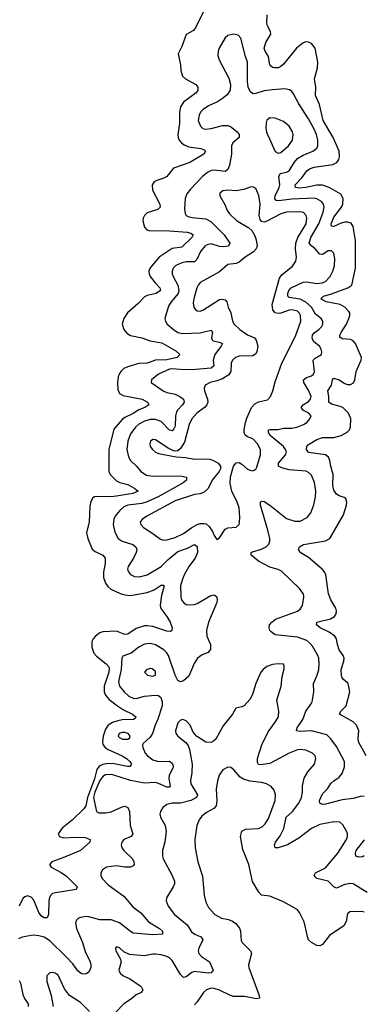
# Model space of a CAD drawing. Header units: inches. Extents: x 2143765 to 2212928, y 878963 to 1017374.
# Tile 173 of 256: x 2176413 to 2178883, y 957066 to 964135. Entities that reach past the tile are written whole.
import ezdxf

# ---------------------------------------------------------------- set-up
doc = ezdxf.new("R2010")
doc.units = ezdxf.units.IN
doc.header["$MEASUREMENT"] = 0
doc.layers.add('C1975', color=7, linetype='Continuous')
doc.layers.add('C1976', color=7, linetype='Continuous')

msp = doc.modelspace()

# ---------------------------------------------------------------- linework, layer by layer
at = {"layer": 'C1975', "color": 5}
for points, elevation in [([(2177817.2, 960000), (2177830, 959990.5), (2177833.2, 959970), (2177830.2, 959950), (2177770.2, 959810), (2177756.2, 959750), (2177757.6, 959710), (2177784.9, 959650), (2177785.4, 959614.6), (2177768.2, 959591.8), (2177725.4, 959574.6), (2177690.1, 959549.9), (2177667.2, 959512.8), (2177630, 959422), (2177590, 959387.3), (2177570, 959381.3), (2177550, 959391.5), (2177530, 959429.7), (2177481.8, 959570), (2177470, 959589.7), (2177448.7, 959610), (2177390, 959647.8), (2177350, 959657), (2177310, 959651.4), (2177270, 959630.6), (2177213.9, 959586.1), (2177155.5, 959564.5), (2177146.8, 959550), (2177142.2, 959470), (2177123.7, 959383.7), (2177131, 959350), (2177163, 959310), (2177198.6, 959278.6), (2177230, 959263.5), (2177250, 959261.5), (2177310, 959278.6), (2177385.9, 959285.9), (2177410, 959283.5), (2177428.6, 959268.6), (2177436.4, 959236.4), (2177436.1, 959210), (2177406.5, 959113.5), (2177386.6, 959070), (2177367, 959010), (2177350, 958982.7), (2177301, 958939), (2177296.5, 958930), (2177297.7, 958910), (2177316.2, 958870), (2177332.2, 958850), (2177370, 958820.8), (2177410, 958808), (2177490, 958811.7), (2177510, 958796.9), (2177519.3, 958770), (2177488.3, 958711.7), (2177485.1, 958690), (2177495.2, 958630), (2177490, 958625.3), (2177470, 958625.2), (2177411.9, 958651.9), (2177390, 958657.5), (2177310, 958654.6), (2177210, 958671.6), (2177090, 958710.8), (2177070, 958715.2), (2177030, 958713.5), (2177010, 958702.5), (2176990, 958673.3), (2176954.4, 958590), (2176944.9, 958550), (2176966, 958450), (2176981, 958441), (2177030, 958441.6), (2177070, 958448.7), (2177150, 958484.4), (2177168.5, 958488.5), (2177190, 958479.3), (2177202.7, 958450), (2177206.7, 958350), (2177227, 958290), (2177213.4, 958270), (2177170, 958252.1), (2177157.6, 958242.4), (2177147.4, 958230), (2177143.2, 958210), (2177147.7, 958190), (2177162.7, 958170), (2177224.1, 958110), (2177234.7, 958090), (2177235.8, 958070), (2177230, 958059.6), (2177210, 958049.8), (2177170, 958051.1), (2177110, 958061), (2177038, 958050), (2177007.7, 958032.3), (2176996, 958010), (2176996.5, 957990), (2177005.5, 957970), (2177050, 957923.9), (2177162.7, 957842.7), (2177225.7, 957765.7), (2177282.8, 957722.8), (2177338.8, 957658.8), (2177418.3, 957610), (2177439.5, 957590), (2177438.8, 957570), (2177370, 957564.1), (2177230, 957577.6), (2177210, 957587.8), (2177130.3, 957650.3), (2177071.5, 957671.5), (2176990, 957672.8), (2176910, 957694.5), (2176890, 957695.8), (2176850.8, 957690), (2176836.7, 957683.3), (2176822.3, 957670), (2176815.5, 957650), (2176820.6, 957610), (2176864.1, 957510), (2176885, 957445), (2176920.2, 957370), (2176923.5, 957350), (2176924.2, 957330), (2176910, 957296.3), (2176890, 957285.1), (2176870, 957281.4), (2176850, 957288.8), (2176830, 957306.8), (2176795.5, 957355.5), (2176747.4, 957407.4), (2176630, 957520.7), (2176590, 957547.1), (2176550, 957558.2), (2176510, 957562.8), (2176430, 957547.8), (2176403.5, 957536.5)], 340), ([(2177432, 960000), (2177429.4, 959990), (2177422.9, 959930), (2177428.7, 959908.7), (2177471.7, 959850), (2177494, 959810), (2177508.4, 959770), (2177507.3, 959750), (2177497.2, 959742.8), (2177470, 959744.1), (2177370, 959777.7), (2177330, 959784.1), (2177310, 959782.5), (2177250, 959765.2), (2177190, 959723.4), (2177170, 959721.8), (2177110, 959744.6), (2177010, 959740.3), (2176990, 959733.3), (2176958.4, 959710), (2176940.8, 959690), (2176932, 959670), (2176931, 959630), (2176946.1, 959586.1), (2176964.4, 959564.4), (2177033.9, 959510), (2177053, 959490), (2177056.7, 959476.7), (2177053.6, 959450), (2177021.3, 959350), (2177021.1, 959310), (2177030, 959286), (2177055.5, 959255.5), (2177115.2, 959210), (2177160.5, 959180.5), (2177223.6, 959150), (2177248.8, 959130), (2177242, 959118), (2177230.7, 959110), (2177150, 959107.4), (2177118.1, 959101.9), (2177081, 959090), (2177050, 959070.4), (2177030, 959041.8), (2177012.7, 958990), (2177008, 958950), (2177011.6, 958931.6), (2177028.1, 958910), (2177050, 958895.6), (2177149.1, 958850), (2177181.2, 958830), (2177204.7, 958810), (2177216.9, 958790), (2177215.3, 958784.7), (2177205.7, 958774.3), (2177187.5, 958772.5), (2177092.4, 958792.4), (2177050, 958794.1), (2177010, 958787.8), (2176984.6, 958775.4), (2176968.8, 958751.2), (2176950, 958685.3), (2176899.9, 958550), (2176888, 958490), (2176873.3, 958470), (2176790.8, 958389.2), (2176718, 958330), (2176690.2, 958290), (2176700.3, 958270), (2176730, 958260.8), (2176810, 958266.7), (2176883, 958263), (2176919.3, 958250), (2176916.4, 958230), (2176850, 958171.3), (2176722.4, 958117.6), (2176644, 958090), (2176627.7, 958070), (2176639.1, 958050), (2176711.7, 958011.7), (2176750, 957985.7), (2176826.8, 957910), (2176818, 957890), (2176670, 957866.2), (2176650, 957860.4), (2176638, 957850), (2176627.3, 957832.7), (2176621.6, 957810), (2176621.5, 957710), (2176610, 957686), (2176590, 957686), (2176570, 957698.5), (2176550, 957725.7), (2176513.8, 957813.8), (2176495.8, 957835.8), (2176470, 957844.8), (2176450, 957837.7), (2176435.2, 957824.8), (2176408.4, 957771.6)], 320), ([(2177570.7, 960000), (2177570.8, 959990.8), (2177576.3, 959970), (2177589.6, 959949.6), (2177610, 959937.5), (2177630, 959933.5), (2177670, 959937.4), (2177690, 959944.3), (2177787.4, 960000)], 340), ([(2178890, 958558.3), (2178870, 958561.4), (2178810, 958542.4), (2178730, 958534.6), (2178610, 958503), (2178590, 958499.8), (2178570, 958509.6), (2178568.5, 958530), (2178590, 958577.3), (2178626.1, 958613.9), (2178650, 958650.2), (2178670, 958670.2), (2178710, 958697.8), (2178730, 958723.6), (2178747.3, 958770), (2178747.1, 958810), (2178690, 958916), (2178650, 958971), (2178619.7, 958999.7), (2178510, 959029.9), (2178424.8, 959024.8), (2178402.7, 959030), (2178408.4, 959050), (2178447.2, 959110), (2178469.4, 959170.6), (2178511.9, 959230), (2178518.7, 959250), (2178528.5, 959310), (2178524.5, 959370), (2178551.8, 959430), (2178563.5, 959470), (2178565.8, 959510), (2178562.2, 959550), (2178556.2, 959570), (2178517.5, 959637.5), (2178499.3, 959659.4), (2178476.7, 959676.7), (2178410, 959701.8), (2178250, 959719.3), (2178219.8, 959739.8), (2178211.2, 959750), (2178205.1, 959770), (2178209.8, 959790), (2178225.1, 959810), (2178251.1, 959830), (2178410, 959887.9), (2178430, 959903.9), (2178445.3, 959930), (2178455.1, 959990), (2178454.4, 960000)], 340), ([(2178904.1, 958850), (2178848.9, 958950), (2178845.2, 958974.8), (2178849.7, 959030), (2178834.7, 959070), (2178810, 959092.8), (2178712, 959150), (2178720.5, 959170), (2178758.7, 959210), (2178785.1, 959310), (2178775.1, 959370), (2178739.2, 959399.2), (2178730.8, 959410.8), (2178727.1, 959427.1), (2178723.7, 959470), (2178743.9, 959530), (2178745.4, 959550), (2178737.4, 959570), (2178709.8, 959610), (2178696.9, 959650), (2178691.1, 959690), (2178677.4, 959710), (2178636.9, 959736.9), (2178573.3, 959770), (2178547, 959790), (2178549, 959810), (2178647.1, 959832.9), (2178676.2, 959850), (2178687.6, 959870), (2178689.6, 959890), (2178684.7, 959910), (2178650, 959969.3), (2178637.3, 960000)], 320), ([(2178910.3, 957869.7), (2178809.8, 957929.8), (2178790, 957932.5), (2178750, 957925.2), (2178690, 957899), (2178670, 957910.5), (2178630, 957950.6), (2178550, 957969.8), (2178539.2, 957979.2), (2178529.7, 957990), (2178538.7, 958010), (2178610, 958046.7), (2178699.8, 958150), (2178762.3, 958250), (2178769.8, 958270), (2178769.8, 958290), (2178764.3, 958304.3), (2178735.1, 958355.1), (2178713.2, 958373.2), (2178670, 958375.7), (2178570, 958356.5), (2178510, 958327.3), (2178420.5, 958259.5), (2178338, 958210), (2178270, 958188.5), (2178249.4, 958190), (2178243.6, 958210), (2178251.2, 958230), (2178284.3, 958275.7), (2178312.1, 958327.9), (2178329, 958410), (2178373.3, 958450), (2178418.6, 958510), (2178439.8, 958550), (2178446.3, 958590), (2178446.6, 958633.4), (2178458, 958690), (2178483.9, 958736.1), (2178532, 958790), (2178541.6, 958830), (2178536.3, 958850), (2178517.6, 958870), (2178470.5, 958890.5), (2178430, 958894.6), (2178410, 958892.2), (2178350, 958869.8), (2178210, 958794.2), (2178144.2, 958784.2), (2178128.6, 958788.6), (2178122.1, 958802.1), (2178122.4, 958830), (2178153.6, 958930), (2178198.8, 959021.2), (2178250, 959090.4), (2178273.3, 959130), (2178276.4, 959170), (2178261.7, 959250), (2178292.3, 959350), (2178300.4, 959419.6), (2178314.2, 959474.2), (2178314.8, 959494.8), (2178309.1, 959509.1), (2178271.5, 959511.5), (2178230, 959505.6), (2178188.9, 959491.1), (2178162, 959470), (2178146, 959450), (2178110.4, 959370), (2178085.5, 959290), (2178066.6, 959253.4), (2178026, 959210), (2178010, 959200.9), (2177967.5, 959192.5), (2177943.8, 959150), (2177875.8, 959064.2), (2177822.3, 958970), (2177805.8, 958954.2), (2177790, 958946.4), (2177750, 958947.4), (2177682.9, 958990), (2177658.9, 959018.9), (2177638.3, 959070), (2177610, 959101.6), (2177584.7, 959110), (2177570, 959105.6), (2177550, 959086), (2177532.4, 959030), (2177536.4, 959010), (2177550.6, 958990), (2177606.2, 958946.2), (2177623.4, 958923.4), (2177634.6, 958894.6), (2177652.7, 958790), (2177651.5, 958730), (2177640.6, 958670), (2177644, 958650), (2177690.9, 958570), (2177684.7, 958550), (2177643.7, 958530), (2177570, 958510.9), (2177510, 958509), (2177470, 958499.8), (2177441.7, 958478.3), (2177424.4, 958450), (2177420.2, 958430), (2177424.2, 958410), (2177458, 958350), (2177466, 958310), (2177456.2, 958230), (2177440.2, 958170), (2177439, 958130), (2177445.2, 958110), (2177509.2, 957990), (2177524.9, 957950), (2177524.7, 957930), (2177517.3, 957910), (2177468.5, 957831.5), (2177466.4, 957810), (2177481.3, 957770), (2177524.9, 957710), (2177616.5, 957636.5), (2177647, 957587), (2177672, 957570), (2177714.9, 957550), (2177722, 957542), (2177729.1, 957530), (2177700.4, 957470), (2177696.8, 957450), (2177701, 957430), (2177719.2, 957410), (2177778.3, 957370), (2177804.6, 957310), (2177789.2, 957290.8), (2177771.1, 957288.9), (2177670, 957302.2), (2177650, 957295), (2177610, 957264.2), (2177590, 957259.1), (2177570, 957279.8), (2177510, 957379.8), (2177490, 957398.6), (2177470, 957408.8), (2177430, 957420.4), (2177390, 957425.6), (2177370, 957426.2), (2177310, 957413.6), (2177202.8, 957422.8), (2177162.3, 957442.3), (2177130, 957472.3), (2177110, 957479), (2177102.8, 957470), (2177104.9, 957450), (2177135.3, 957395.3), (2177142.4, 957370), (2177126.7, 957310), (2177136.4, 957290), (2177153.8, 957273.8), (2177210, 957246.9), (2177278.3, 957198.3), (2177289.1, 957190), (2177297.6, 957170), (2177285.3, 957150), (2177250, 957133), (2177215.7, 957104.3), (2177162.7, 957070), (2177103.1, 957010)], 360), ([(2178890, 957726.4), (2178870, 957732.7), (2178786, 957730), (2178770, 957715.6), (2178759.8, 957660.2), (2178743.2, 957630), (2178640.2, 957559.8), (2178590, 957494.5), (2178570, 957486), (2178550, 957489.2), (2178510, 957509.5), (2178490, 957529.7), (2178483.5, 957543.5), (2178457.8, 957657.8), (2178424.2, 957724.2), (2178406.4, 957746.4), (2178310, 957802.7), (2178210, 957842.4), (2178150, 957849.7), (2178131.5, 957870), (2178087.5, 957947.5), (2178060.9, 958070), (2178016.8, 958176.8), (2178000.8, 958270), (2178009.8, 958310), (2178036.5, 958323.5), (2178130, 958329.3), (2178157.3, 958342.7), (2178178.2, 958361.8), (2178200.9, 958399.1), (2178249.8, 958529.8), (2178252.7, 958570), (2178242.9, 958602.9), (2178219.7, 958630), (2178187.9, 958647.9), (2178150, 958658), (2178067.4, 958667.4), (2178021.9, 958681.9), (2177997.7, 958697.7), (2177952.3, 958750), (2177930, 958765.1), (2177910, 958769.6), (2177873, 958750), (2177848, 958712), (2177834.9, 958670), (2177826.4, 958610), (2177830.2, 958529.8), (2177824.6, 958490), (2177808.4, 958471.6), (2177756.3, 958443.7), (2177723.2, 958416.8), (2177702.7, 958390), (2177686.3, 958350), (2177671.7, 958250), (2177675.3, 958190), (2177693, 958090), (2177726.1, 957986.1), (2177738.3, 957850), (2177750, 957798.8), (2177770, 957762), (2177814.9, 957710), (2177864, 957684), (2177914.7, 957674.7), (2177943.2, 957663.2), (2177967.1, 957647.1), (2177993.7, 957613.7), (2178000.8, 957590), (2178004.8, 957524.8), (2178012.7, 957510), (2178072.4, 957450), (2178079.5, 957430), (2178058.4, 957350), (2178060.4, 957330), (2178135.6, 957130), (2178137.1, 957110), (2178115.1, 957104.9), (2178030, 957121.1), (2177950, 957123.1), (2177929.1, 957129.1), (2177850, 957167.9), (2177810, 957180.2), (2177790, 957181.6), (2177756.4, 957170), (2177733.4, 957150), (2177690, 957082.9), (2177670, 957062.4)], 380), ([(2178888, 958132), (2178876.4, 958123.6), (2178850, 958121.8), (2178830, 958129.7), (2178826.6, 958150), (2178832, 958170), (2178892.4, 958247.6)], 340), ([(2176914.9, 957014.9), (2176850, 957079.8), (2176771.1, 957130), (2176736.2, 957176.2), (2176690, 957274.3), (2176669, 957290), (2176650, 957295.4), (2176630, 957291.5), (2176608.8, 957270), (2176608.9, 957230), (2176640.2, 957130), (2176654.5, 957050)], 360), ([(2176410, 957236), (2176418.6, 957218.6), (2176436.4, 957136.4), (2176448.1, 957108.1), (2176473.4, 957070), (2176473.7, 957050)], 340)]:
    msp.add_lwpolyline(points, dxfattribs=dict(at, elevation=elevation))
for points, elevation in [([(2177350, 959477), (2177326, 959470), (2177311.3, 959450), (2177331.3, 959430), (2177370, 959421.6), (2177389, 959430), (2177390, 959456), (2177365.8, 959474.2)], 360), ([(2177170, 959018.4), (2177150, 959018.4), (2177127.7, 959010), (2177121.1, 958990), (2177130, 958981.1), (2177151.3, 958970), (2177190, 958969.1), (2177202.9, 958977.1), (2177207.6, 958990), (2177193, 959010)], 340)]:
    msp.add_lwpolyline(points, close=True, dxfattribs=dict(at, elevation=elevation))
at = {"layer": 'C1976', "color": 5}
for points, elevation in [([(2177731.1, 964190), (2177679.1, 964080.9), (2177662.2, 964057.8), (2177610.4, 964029.6), (2177578.2, 963941.8), (2177552.6, 963890), (2177568.1, 963810), (2177571.1, 963770), (2177582.7, 963730), (2177603.8, 963710), (2177678.4, 963670), (2177693.1, 963650), (2177694.3, 963630), (2177682.6, 963610), (2177590, 963541.6), (2177568.6, 963510), (2177561.1, 963470), (2177561.5, 963390), (2177550.2, 963310), (2177551.3, 963290), (2177559.6, 963270), (2177575.6, 963250), (2177595.2, 963235.2), (2177630, 963223), (2177716, 963210), (2177739.4, 963199.4), (2177748.2, 963190), (2177737, 963170), (2177636.9, 963110), (2177517.6, 963070), (2177470, 963008.2), (2177450, 962997.3), (2177398.6, 962981.4), (2177379.5, 962970), (2177365.7, 962950), (2177367.7, 962910), (2177421.5, 962810), (2177423.7, 962790), (2177407, 962773), (2177330, 962747.3), (2177309.1, 962730), (2177300.2, 962710), (2177298, 962690), (2177310, 962645.5), (2177326.6, 962626.6), (2177341.1, 962621.1), (2177490, 962618.3), (2177616, 962610), (2177643, 962603), (2177660.3, 962590), (2177649.4, 962570), (2177578.1, 962501.9), (2177510, 962491.4), (2177416.8, 962430), (2177350, 962352.4), (2177341.5, 962330), (2177343, 962310), (2177350.8, 962290), (2177385.8, 962245.8), (2177421.6, 962210), (2177425.2, 962190), (2177393.4, 962170), (2177330, 962155.3), (2177310, 962146.3), (2177263.9, 962096.1), (2177187.4, 962030), (2177161.1, 961990), (2177148.8, 961950), (2177161.1, 961910), (2177183.8, 961883.8), (2177210, 961866.5), (2177290, 961851.3), (2177350.1, 961830.1), (2177435.6, 961815.6), (2177536.3, 961756.3), (2177564.9, 961730), (2177545.5, 961710), (2177470, 961692.9), (2177390, 961691.2), (2177330, 961669.5), (2177270, 961665.6), (2177190, 961643.6), (2177162.3, 961630), (2177140.6, 961610), (2177127.5, 961590), (2177120.5, 961570), (2177115.9, 961530), (2177119.8, 961479.8), (2177131.4, 961450), (2177156.2, 961436.2), (2177292.4, 961410), (2177332.6, 961390), (2177341.7, 961370), (2177312.4, 961350), (2177270, 961335), (2177230, 961306.7), (2177170, 961279.6), (2177150, 961264.5), (2177090, 961194.8), (2177053, 961050), (2177052.8, 960890), (2177063.2, 960870), (2177110, 960824.8), (2177132.8, 960812.8), (2177190, 960797.2), (2177240.3, 960770), (2177264.4, 960750), (2177226.2, 960733.8), (2177110, 960714.3), (2177070, 960710.3), (2176968.3, 960711.7), (2176950.3, 960709.7), (2176938.7, 960701.3), (2176924.9, 960675.1), (2176918, 960642), (2176911.4, 960530), (2176894.4, 960450), (2176902, 960410), (2176933, 960333), (2176956.4, 960316.4), (2177010.4, 960290), (2177027, 960270), (2177028, 960230), (2177015, 960170), (2177015.2, 960130), (2177030, 960088.7), (2177046.3, 960066.3), (2177067.5, 960047.5), (2177135.7, 960015.7), (2177170, 960005), (2177210, 960000.4), (2177330, 960022.3), (2177378.7, 960041.3), (2177430, 960074.7), (2177450, 960074), (2177451, 960071), (2177432, 960000)], 320), ([(2178637.3, 960000), (2178632.2, 960012.2), (2178612.9, 960150), (2178603.5, 960170), (2178586.2, 960190), (2178490, 960274.5), (2178429.5, 960310), (2178417, 960330), (2178423.7, 960350), (2178452.3, 960367.7), (2178610, 960393.6), (2178641.3, 960410), (2178740.3, 960579.7), (2178762.8, 960650), (2178764.2, 960670), (2178756.5, 960696.5), (2178745.2, 960705.2), (2178710, 960716.1), (2178690, 960727.6), (2178670, 960757), (2178663.4, 960790), (2178666.1, 960870), (2178649.3, 960930), (2178643.2, 960970), (2178633.4, 960993.4), (2178610, 961011), (2178487.8, 961027.8), (2178473.7, 961050), (2178478, 961070), (2178490, 961084.4), (2178550, 961120.9), (2178590, 961134.4), (2178670, 961135.6), (2178724.4, 961150), (2178767.4, 961172.6), (2178783.2, 961190), (2178790.4, 961209.6), (2178793.7, 961270), (2178777, 961310), (2178735.6, 961350), (2178710, 961360.7), (2178653.7, 961373.7), (2178634, 961390), (2178635, 961430), (2178627.1, 961470), (2178654.3, 961510), (2178661.2, 961550), (2178670, 961561.5), (2178710, 961548.8), (2178750, 961523), (2178770, 961515.6), (2178790, 961516.5), (2178812.8, 961527.2), (2178821.5, 961550), (2178830.8, 961610), (2178867.8, 961690), (2178869.6, 961710), (2178826.3, 961810), (2178809.8, 961829.8), (2178790, 961837.7), (2178730, 961844), (2178714.9, 961854.9), (2178714.4, 961870), (2178723.6, 961890), (2178761.5, 961950), (2178779.5, 961990), (2178785.4, 962010), (2178785, 962030), (2178779.3, 962039.3), (2178749, 962070), (2178717.6, 962090), (2178617, 962110), (2178577.4, 962130), (2178595.6, 962150), (2178654.1, 962165.9), (2178772.8, 962210), (2178801.4, 962230), (2178827.2, 962350), (2178827.9, 962550), (2178809.8, 962649.8), (2178794.8, 962674.8), (2178770, 962681.6), (2178750, 962680.8), (2178724.8, 962675.2), (2178670, 962649.9), (2178653.3, 962653.3), (2178652.5, 962670), (2178670, 962717.4), (2178726, 962790), (2178735.7, 962810), (2178737.4, 962850), (2178721.9, 962881.9), (2178637.8, 962930), (2178590, 962946.3), (2178550, 962947.4), (2178470, 962929.2), (2178425, 962925), (2178395.6, 962930), (2178392.1, 962950), (2178441.3, 962998.7), (2178477.7, 963050), (2178496.2, 963063.8), (2178530, 963076.3), (2178664.7, 963095.3), (2178691.6, 963108.4), (2178707, 963130), (2178712.4, 963150), (2178709.1, 963190), (2178665.4, 963290), (2178594.3, 963410), (2178567.1, 963527.1), (2178539.4, 963590), (2178541, 963650), (2178531.2, 963710), (2178553.9, 963790), (2178556.8, 963830), (2178536.5, 963930), (2178510, 963963.7), (2178490, 963973.7), (2178470, 963975), (2178450, 963967.6), (2178403.2, 963930), (2178310, 963815.7), (2178290, 963798.6), (2178270, 963789.8), (2178248.1, 963788.1), (2178230, 963791.3), (2178210, 963809.5), (2178200.6, 963870), (2178177.1, 963910), (2178170.7, 963930), (2178181.6, 963970), (2178218.2, 964030), (2178216.4, 964050), (2178195.3, 964090), (2178189.9, 964109.9), (2178192.5, 964170)], 320), ([(2178454.4, 960000), (2178453.7, 960010), (2178426.3, 960050), (2178294.6, 960174.6), (2178270, 960187.9), (2178210, 960204.9), (2178128.5, 960248.5), (2178076, 960290), (2178076.3, 960303.7), (2178077.6, 960310), (2178085.6, 960314.4), (2178150, 960332.8), (2178184.8, 960350), (2178204.8, 960370), (2178211.3, 960390), (2178211.2, 960410), (2178197.1, 960470), (2178143.6, 960650), (2178143.7, 960670), (2178150, 960677.3), (2178170, 960674.9), (2178210, 960648.9), (2178330, 960552.7), (2178390, 960533.5), (2178430, 960535.6), (2178478.3, 960561.7), (2178504.8, 960595.2), (2178527.6, 960652.4), (2178539, 960710), (2178540.7, 960750), (2178532, 960812), (2178510, 960865.6), (2178490, 960884.8), (2178472.5, 960892.5), (2178350, 960902.6), (2178296.6, 960916.6), (2178274.2, 960930), (2178272.3, 960950), (2178324.8, 961010), (2178329.8, 961030), (2178323.4, 961050), (2178309, 961070), (2178213, 961150), (2178200.3, 961170), (2178200.7, 961190), (2178210, 961193.8), (2178270, 961193.2), (2178310, 961202.5), (2178370, 961202.4), (2178405.1, 961210), (2178451.9, 961228.1), (2178475.9, 961244.1), (2178499.7, 961270), (2178507.8, 961290), (2178491.8, 961310), (2178452.8, 961330), (2178436.9, 961350), (2178451.3, 961370), (2178490, 961393.4), (2178503.7, 961410), (2178508.1, 961430), (2178491.9, 961470), (2178454.6, 961530), (2178454.2, 961550), (2178474.1, 961565.9), (2178510, 961578.2), (2178525.7, 961590), (2178532.9, 961610), (2178523.7, 961690), (2178535.7, 961704.3), (2178582, 961730), (2178585.1, 961750), (2178579.3, 961770), (2178567.1, 961790), (2178524.1, 961824.1), (2178514.5, 961850), (2178518.6, 961870), (2178530, 961886.7), (2178562.7, 961910), (2178581.4, 961930), (2178591, 961950), (2178591.2, 961970), (2178579.7, 961990), (2178539.7, 962019.7), (2178509.9, 962070), (2178470, 962107.6), (2178430, 962128.4), (2178350, 962139.3), (2178339.3, 962150), (2178340.2, 962170), (2178347.5, 962190), (2178365.5, 962210), (2178450, 962251.3), (2178473.9, 962253.9), (2178550, 962240.1), (2178590, 962246.5), (2178610, 962256.3), (2178643.8, 962290), (2178663.5, 962330), (2178675.3, 962370), (2178677.8, 962417.8), (2178670, 962459.3), (2178655.3, 962475.3), (2178630, 962474.5), (2178590, 962449.8), (2178570, 962450.9), (2178537.8, 962490), (2178510, 962510.7), (2178494.7, 962530), (2178504.9, 962570), (2178563.1, 962670), (2178594, 962754), (2178600.7, 962790), (2178596.3, 962810), (2178581.5, 962830), (2178550, 962849.2), (2178530, 962852.5), (2178370, 962846.8), (2178274, 962834), (2178256.4, 962836.4), (2178246.4, 962850), (2178249, 962870), (2178278.1, 962930), (2178283, 962950), (2178275.8, 963010), (2178284.5, 963030), (2178330, 963039.6), (2178350, 963048.9), (2178388.2, 963111.8), (2178410, 963138.4), (2178450, 963162), (2178520.5, 963190), (2178547.8, 963212.2), (2178556.5, 963230), (2178557, 963270), (2178546.2, 963310), (2178528.7, 963350), (2178490, 963422.4), (2178419.4, 963530), (2178382.2, 963602.2), (2178370, 963619.5), (2178352.3, 963632.3), (2178317.8, 963637.8), (2178230, 963631.6), (2178170, 963622.9), (2178110, 963604), (2178090, 963603.7), (2178070, 963619.8), (2178055, 963650), (2178049.9, 963690.1), (2178051.6, 963830), (2178036.8, 963870), (2178001.7, 964001.7), (2177983.8, 964023.8), (2177950, 964031.5), (2177910, 964022.4), (2177890, 964003.6), (2177847.6, 963930), (2177839.8, 963910), (2177836.7, 963876.7), (2177845.8, 963845.8), (2177915.6, 963715.6), (2177928.3, 963670), (2177926, 963630), (2177904.6, 963595.4), (2177871.8, 963568.2), (2177834.6, 963545.4), (2177770, 963516.2), (2177732.7, 963490), (2177713.8, 963470), (2177702.9, 963450), (2177696.9, 963410), (2177711.8, 963370), (2177730, 963354.3), (2177748, 963348), (2177790, 963353.5), (2177870, 963374.6), (2177910, 963374.7), (2177928.8, 963368.8), (2177975.5, 963330), (2177990.2, 963310), (2177991.7, 963290), (2177946.3, 963250), (2177934.4, 963230), (2177934.5, 963170), (2177920.1, 963090), (2177910, 963059.7), (2177890, 963046.1), (2177810, 963055.3), (2177790, 963051.9), (2177762.3, 963037.7), (2177728.6, 963011.4), (2177641.4, 962918.6), (2177615.6, 962884.4), (2177602.1, 962850), (2177596.6, 962776.6), (2177602.4, 962742.4), (2177610.2, 962730.2), (2177623, 962723), (2177653.7, 962713.7), (2177750, 962705.3), (2177786.1, 962686.1), (2177882.4, 962590), (2177924.6, 962530), (2177913, 962510), (2177870, 962504.8), (2177850, 962505.4), (2177790, 962525.2), (2177760.6, 962519.4), (2177743.8, 962510), (2177712.1, 962470), (2177687.3, 962412.7), (2177670, 962395.4), (2177610, 962396.2), (2177579.3, 962390), (2177535.6, 962370), (2177515.8, 962350), (2177508.2, 962330), (2177509.2, 962310), (2177515.4, 962290), (2177550.1, 962230), (2177557.4, 962190), (2177551.7, 962168.3), (2177502, 962110), (2177482.8, 962077.2), (2177457.6, 961990), (2177460.7, 961970), (2177472.6, 961950), (2177517.6, 961910), (2177550, 961888.7), (2177582.2, 961882.2), (2177710, 961887.3), (2177790, 961905.3), (2177800.2, 961890), (2177792.9, 961850), (2177797.4, 961837.4), (2177804.9, 961830), (2177850, 961820.8), (2177870.3, 961810), (2177860.8, 961790), (2177815.1, 961730), (2177804.5, 961690), (2177809.2, 961650), (2177790, 961633.5), (2177650, 961621.6), (2177570, 961622.3), (2177510, 961629.3), (2177490, 961625.6), (2177411.7, 961590), (2177360.5, 961550), (2177359.1, 961530), (2177444.2, 961470), (2177470, 961459), (2177530, 961445.6), (2177564.9, 961430), (2177591.3, 961410), (2177594.7, 961390), (2177583.2, 961370), (2177547.6, 961332.4), (2177540.7, 961319.3), (2177534.1, 961290), (2177530, 961217), (2177522.2, 961197.8), (2177510, 961183.4), (2177490, 961187), (2177430, 961249.9), (2177390, 961265.6), (2177350, 961265.3), (2177310, 961253.7), (2177270, 961231.1), (2177247.5, 961212.5), (2177210, 961162), (2177189.5, 961110), (2177183.7, 961050), (2177195.3, 960995.3), (2177210.2, 960970), (2177252.6, 960930), (2177284.9, 960890), (2177324.9, 960864.9), (2177370, 960858.4), (2177570, 960860.8), (2177612, 960850), (2177611.6, 960830), (2177588.1, 960810), (2177554, 960790), (2177407.8, 960710), (2177330, 960673.1), (2177290, 960661.2), (2177191.5, 960648.5), (2177162.6, 960637.4), (2177132, 960610), (2177100.2, 960570), (2177090.9, 960550), (2177086, 960510), (2177096.2, 960456.2), (2177120.7, 960410), (2177150.4, 960390), (2177227.5, 960367.5), (2177249, 960350), (2177254.2, 960330), (2177250.2, 960310), (2177231, 960270), (2177192.2, 960210), (2177189.2, 960190), (2177195.2, 960170), (2177210, 960151.8), (2177238.5, 960138.5), (2177274.8, 960134.8), (2177330, 960148.8), (2177429.8, 960210), (2177480.5, 960259.5), (2177550, 960317), (2177619.3, 960340.7), (2177670, 960366.7), (2177690, 960352.7), (2177690.6, 960310), (2177675, 960270), (2177629.7, 960210.3), (2177596.2, 960150), (2177580.1, 960110), (2177570.1, 960070), (2177570.7, 960000)], 340), ([(2177787.4, 960000), (2177790, 960001.5), (2177810, 960005.3), (2177817.2, 960000)], 340)]:
    msp.add_lwpolyline(points, dxfattribs=dict(at, elevation=elevation))
at = {"layer": 'C1976', "color": 5, "elevation": 360}
for points in [[(2178210, 963430.9), (2178190, 963414), (2178184.5, 963395.5), (2178182.7, 963357.3), (2178188.2, 963328.2), (2178249, 963189), (2178270, 963175.8), (2178290, 963180.9), (2178345.7, 963230), (2178375.1, 963270), (2178379.2, 963310), (2178372.9, 963330), (2178349.9, 963369.9), (2178310, 963403.1), (2178250, 963427.3)], [(2178090, 962936), (2178070, 962933.6), (2178023.9, 962916.1), (2177970, 962906.5), (2177909.2, 962910.8), (2177873, 962907), (2177852.7, 962890), (2177852.2, 962870), (2177888.7, 962808.7), (2177904.6, 962764.6), (2177921.2, 962741.2), (2177972.5, 962692.5), (2178059.6, 962639.6), (2178081.1, 962621.1), (2178103.8, 962583.8), (2178114, 962554), (2178119, 962510), (2178114, 962490), (2178092.9, 962467.1), (2178034.3, 962430), (2177990, 962393.5), (2177970, 962384.8), (2177910, 962376.1), (2177850, 962323.5), (2177710.9, 962249.1), (2177695.2, 962230), (2177686.5, 962210), (2177664.2, 962130), (2177660.9, 962100.9), (2177666, 962070), (2177675.6, 962055.6), (2177690, 962044.9), (2177710, 962043.1), (2177730, 962049.1), (2177850, 962125.1), (2177870, 962129.3), (2177890, 962123.2), (2177902.4, 962110), (2177911.3, 962070), (2177931.7, 962030), (2177943.2, 961970), (2177954.7, 961950), (2177994.9, 961910), (2178050, 961873.5), (2178100.3, 961850), (2178114, 961834), (2178125.4, 961790), (2178117.1, 961750), (2178107.2, 961732.8), (2178090, 961720.8), (2177990, 961718.3), (2177963.6, 961710), (2177942.3, 961690), (2177934.2, 961670), (2177931.9, 961610), (2177915.6, 961584.4), (2177870, 961556), (2177830, 961540.9), (2177781.6, 961530), (2177746.7, 961510), (2177739.2, 961490), (2177741, 961470), (2177763.4, 961410), (2177764.6, 961390), (2177759.3, 961370), (2177742.7, 961350), (2177686.5, 961310), (2177650.9, 961270), (2177632, 961227.9), (2177597.3, 961102.7), (2177570, 961055.1), (2177550, 961039.7), (2177530, 961036.3), (2177519.3, 961039.3), (2177479.3, 961059.3), (2177390, 961118.9), (2177370, 961121.6), (2177353.4, 961110), (2177347.6, 961090), (2177352.2, 961070), (2177368.7, 961050), (2177390, 961030.4), (2177410, 961020.3), (2177536.7, 960996.7), (2177607.3, 960992.7), (2177670, 960979.1), (2177750, 960983), (2177779.3, 960979.3), (2177805.3, 960970), (2177839.6, 960950), (2177857.7, 960930), (2177857.7, 960910), (2177846.5, 960890), (2177797.4, 960830), (2177767.5, 960770), (2177738.3, 960741.7), (2177710, 960731.1), (2177670, 960725.4), (2177530, 960680.5), (2177327.2, 960570), (2177295.3, 960550), (2177279.5, 960530), (2177283.1, 960510), (2177302.6, 960490), (2177370, 960447.1), (2177425.1, 960405.1), (2177450, 960398.4), (2177470, 960399.4), (2177530, 960418), (2177590, 960446.6), (2177650, 960489.6), (2177689.2, 960510.8), (2177710, 960518.5), (2177738.8, 960518.8), (2177754.4, 960514.4), (2177775.9, 960495.9), (2177799.8, 960459.8), (2177810, 960430.8), (2177830, 960402.8), (2177850, 960414), (2177890, 960476.3), (2177910, 960486.7), (2177970, 960490.5), (2177989.5, 960510), (2177994, 960526), (2177995.5, 960564.5), (2177989.8, 960630), (2177976.5, 960670), (2177937.1, 960750), (2177925.8, 960805.8), (2177928.3, 960851.7), (2177950.6, 960929.4), (2177970, 960953.4), (2177990, 960955.2), (2178010, 960944), (2178050, 960909), (2178070, 960899.6), (2178090, 960897), (2178099.2, 960900.8), (2178110, 960908), (2178117.6, 960922.4), (2178142.8, 961010), (2178143.1, 961050), (2178123.5, 961090), (2178090, 961126.8), (2178050, 961139.8), (2178032.9, 961152.9), (2178027.4, 961170), (2178027.7, 961190), (2178035.9, 961244.1), (2178045.5, 961274.5), (2178079.2, 961350), (2178102.4, 961377.6), (2178130, 961391.8), (2178194.1, 961405.9), (2178215.1, 961430), (2178232.8, 961470), (2178250, 961534.8), (2178296.8, 961670), (2178396.3, 961863.7), (2178433.6, 961970), (2178432.2, 962010), (2178422.2, 962030), (2178410, 962041.3), (2178370, 962051.3), (2178350, 962048.4), (2178290, 962026.7), (2178270, 962024.5), (2178250, 962029.4), (2178232, 962052), (2178228.1, 962090), (2178279.8, 962280.2), (2178297, 962303), (2178374, 962366), (2178397.8, 962402.2), (2178403.7, 962430), (2178396.2, 962490), (2178397.4, 962530), (2178412.4, 962570), (2178472.2, 962670), (2178477.3, 962710), (2178473.3, 962730), (2178453, 962750), (2178430, 962755.7), (2178330, 962752.7), (2178290, 962741.1), (2178190, 962687.9), (2178170, 962681), (2178150, 962686), (2178140.8, 962700.8), (2178134.9, 962730), (2178140.7, 962810), (2178133.1, 962873.1), (2178110, 962924)]]:
    msp.add_lwpolyline(points, close=True, dxfattribs=at)

doc.saveas('drawing.dxf')
